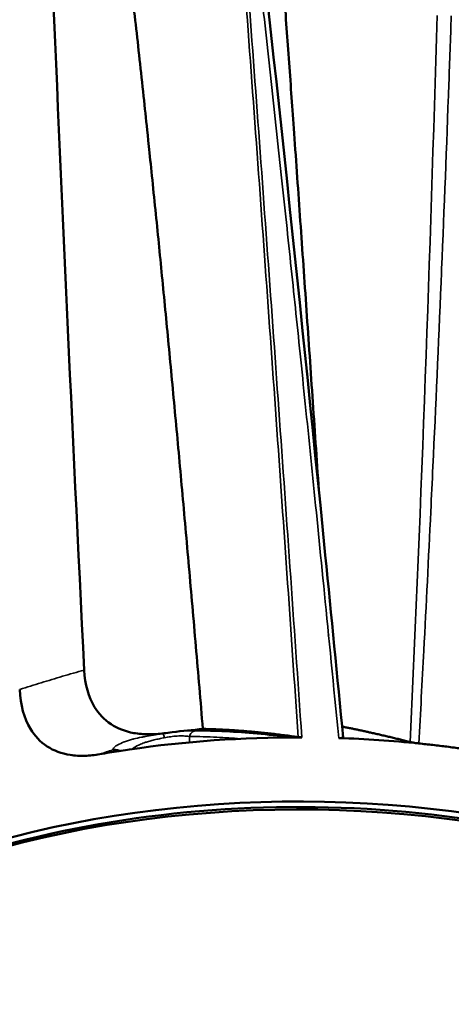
# Model space of a CAD drawing. Header units: millimetres. Extents: x 30 to 1646, y 30 to 1265.
# Tile 12 of 137: x 221 to 262, y 164 to 260. Entities that reach past the tile are written whole.
import ezdxf

# ---------------------------------------------------------------- set-up
doc = ezdxf.new("R2010")
doc.units = ezdxf.units.MM
doc.header["$LTSCALE"] = 6
doc.layers.add('Visible (ISO)', color=7, linetype='Continuous', lineweight=50)
doc.layers.add('Visible Narrow (ISO)', color=7, linetype='Continuous', lineweight=35)

msp = doc.modelspace()

# ---------------------------------------------------------------- linework, layer by layer
at = {"layer": 'Visible (ISO)'}
for p, q in [((260.9727, 223.0794), (260.9728, 223.0777)), ((251.4228, 191.5198), (251.4229, 191.5198)), ((258.5194, 190.9442), (258.5183, 190.9445)), ((230.2381, 189.0627), (230.2364, 189.0624))]:
    msp.add_line(p, q, dxfattribs=at)
for centre, major_axis, ratio, start_param, end_param in [((286.6887, -100.1345), (54.2187, -705.7677), 0.0575872, 4.1620766, 4.2735319), ((247.6466, 157.6265), (58.9016, 0), 0.5773503, 1.7289642, 1.780254), ((247.6466, 157.6265), (58.9016, 0), 0.5773503, 1.5728162, 1.5728831), ((247.6466, 151.7697), (-66.8981, 0), 0.5773503, 4.7258223, 4.9756427), ((247.6466, 157.6265), (-58.9016, 0), 0.5773503, 4.9218466, 4.9360471), ((247.6466, 151.7697), (-66.8981, 0), 0.5773503, 4.7077143, 4.7258223), ((247.6466, 151.7697), (66.8981, 0), 0.5773503, 1.3955931, 1.5124827), ((247.6466, 157.6265), (58.9016, 0), 0.5773503, 1.3850549, 1.3850738), ((247.6466, 151.7697), (66.8981, 0), 0.5773503, 1.8340767, 1.8629431), ((247.6466, 145.2377), (-66.5, 0), 0.5773503, 4.2847889, 5.505278), ((247.6466, 144.4212), (-67.5, 0), 0.5773503, 4.3085384, 6.3078805), ((247.6466, 145.2377), (-67.4331, 0), 0.5773503, 4.2731682, 6.246349)]:
    msp.add_ellipse(centre, major_axis=major_axis, ratio=ratio, start_param=start_param, end_param=end_param, dxfattribs=at)
for points, knots in [([(241.962, 285.2341), (244.9803, 259.6775), (247.6761, 233.9126), (250.8292, 202.1753), (251.4067, 196.2816), (251.9776, 190.3836)], [0, 0, 0, 0, 10.0005494, 10.0005494, 12.2788567, 12.2788567, 12.2788567, 12.2788567]), ([(234.5823, 190.7864), (234.0838, 190.7209), (233.5895, 190.686), (232.6093, 190.6901), (232.1306, 190.7307), (230.8274, 190.9664), (230.0904, 191.256), (228.7894, 192.1107), (228.2671, 192.6782), (227.2746, 194.2986), (226.9311, 195.5205), (226.8609, 196.9235)], [0.0000374, 0.0000374, 0.0000374, 0.0000374, 0.1534171, 0.1534171, 0.3099172, 0.3099172, 0.5982458, 0.5982458, 0.9080548, 0.9080548, 1.3796669, 1.3796669, 1.3796669, 1.3796669]), ([(228.3793, 188.7567), (227.8866, 188.6712), (227.399, 188.6185), (226.4326, 188.5899), (225.9615, 188.6159), (224.6529, 188.8166), (223.9077, 189.0988), (222.5842, 189.9575), (222.0497, 190.5442), (221.0286, 192.2382), (220.6746, 193.5359), (220.6071, 195.0348)], [0.0000051, 0.0000051, 0.0000051, 0.0000051, 0.1543605, 0.1543605, 0.3119787, 0.3119787, 0.6119377, 0.6119377, 0.9396576, 0.9396576, 1.4440061, 1.4440061, 1.4440061, 1.4440061]), ([(247.9593, 190.3929), (247.9282, 190.393), (247.8973, 190.3935), (247.8352, 190.3955), (247.8046, 190.397), (247.7438, 190.4008), (247.7142, 190.4033), (247.6592, 190.4088), (247.6339, 190.4119), (247.6086, 190.416)], [0.000000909, 0.000000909, 0.000000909, 0.000000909, 0.009343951, 0.009343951, 0.019233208, 0.019233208, 0.030041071, 0.030041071, 0.041007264, 0.041007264, 0.041007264, 0.041007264]), ([(251.5454, 190.3277), (251.5642, 190.3271), (251.5892, 190.3265), (251.645, 190.3261), (251.6701, 190.3264), (251.7312, 190.3277), (251.7773, 190.3295), (251.8702, 190.3381), (251.9049, 190.3444), (251.9562, 190.3591), (251.979, 190.3694), (251.9776, 190.3836)], [-0.27833123, -0.27833123, -0.27833123, -0.27833123, -0.24641658, -0.24641658, -0.218588, -0.218588, -0.17494893, -0.17494893, -0.12504998, -0.12504998, -0.07200863, -0.07200863, -0.07200863, -0.07200863]), ([(259.3103, 189.8016), (259.2363, 189.8093), (259.1646, 189.8177), (259.0204, 189.8366), (258.9494, 189.847), (258.8, 189.8711), (258.7242, 189.8848), (258.5872, 189.9125), (258.5261, 189.9264), (258.4719, 189.9402)], [0.000296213, 0.000296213, 0.000296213, 0.000296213, 0.021980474, 0.021980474, 0.044336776, 0.044336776, 0.071377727, 0.071377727, 0.098241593, 0.098241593, 0.098241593, 0.098241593]), ([(263.4001, 189.3076), (262.9485, 189.3721), (262.0435, 189.4897), (260.6801, 189.6572), (259.7673, 189.7524), (259.3103, 189.8016)], [0.0000001, 0.0000001, 0.0000001, 0.0000001, 0.33333333, 0.66666667, 0.99993739, 0.99993739, 0.99993739, 0.99993739]), ([(230.2216, 189.101), (230.2216, 189.101), (230.2224, 189.1008), (230.2341, 189.0985), (230.2745, 189.092), (230.3486, 189.0862), (230.3626, 189.0852), (230.3775, 189.0843)], [0.12662195, 0.12662195, 0.12662195, 0.12662195, 0.13806396, 0.13806396, 0.21124778, 0.21124778, 0.22678409, 0.22678409, 0.22678409, 0.22678409])]:
    msp.add_open_spline(points, degree=3, knots=knots, dxfattribs=at)
for points, weights in [([(245.2723, 275.8806), (247.3381, 248.0337), (249.6151, 214.3643)], [1.00198025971, 1.00487947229, 1.00267868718]), ([(238.369, 191.2089), (234.0228, 242.9936), (230.1424, 274.1476)], [1.00120426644, 1.01092972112, 1.00205152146]), ([(250.5562, 200.3367), (250.557, 200.3237), (250.5579, 200.3108)], [1.00156903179, 1.00156783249, 1.0015666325]), ([(238.369, 191.2089), (242.6984, 191.1213), (247.6086, 190.416)], [1.08536606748, 1.05290776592, 1.01092461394]), ([(247.553, 191.2585), (247.5509, 191.2589), (247.5488, 191.2592)], [1.06431471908, 1.0643376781, 1.06436063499]), ([(251.876, 191.4327), (254.9934, 190.8259), (258.4719, 189.9402)], [1.08415930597, 1.05123464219, 1.01402913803])]:
    msp.add_rational_spline(points, weights, degree=2, dxfattribs=at)
at = {"layer": 'Visible Narrow (ISO)'}
for p, q in [((262.3835, 258.2568), (262.3837, 258.2569)), ((262.2389, 254.2315), (262.2387, 254.2314)), ((262.1772, 252.5557), (262.1774, 252.5558)), ((237.0574, 190.4752), (237.0573, 189.9064))]:
    msp.add_line(p, q, dxfattribs=at)
for points in [[(240.7539, 285.7247), (241.5597, 275.1625), (243.1378, 254.0222), (245.423, 222.2526), (246.8911, 201.0334), (247.6086, 190.416)], [(261.0781, 260.4492), (260.4116, 237.049), (259.5793, 213.5633), (258.4719, 189.9402)], [(234.4975, 190.7601), (234.6133, 190.7782), (234.8339, 190.8118), (235.0917, 190.8495), (235.2957, 190.8767), (235.3992, 190.89)], [(234.4975, 190.7601), (234.5255, 190.7689), (234.5542, 190.7777), (234.5823, 190.7864)], [(234.6254, 190.3538), (234.8306, 190.3955), (235.2485, 190.4622), (235.8793, 190.5253), (236.4897, 190.5345), (236.876, 190.5011), (237.0574, 190.4752)], [(237.6141, 191.0338), (237.3862, 191.0344), (236.9199, 191.0247), (236.1603, 190.9724), (235.6558, 190.9208), (235.3992, 190.89)], [(251.5399, 190.3279), (251.5418, 190.3278), (251.5436, 190.3277), (251.5454, 190.3277)], [(228.3793, 188.7567), (228.7984, 188.9003), (229.2173, 189.0427), (229.6364, 189.1841)]]:
    msp.add_open_spline(points, degree=3, dxfattribs=at)
for points, knots in [([(247.9593, 190.3929), (247.1973, 201.497), (246.4292, 212.4371), (245.6602, 223.2121), (244.8911, 233.987), (244.1211, 244.5968), (243.3491, 255.0401), (242.5771, 265.4834), (241.8031, 275.76), (241.0337, 285.8695)], [0.00000035, 0.00000035, 0.00000035, 0.00000035, 0.33333333, 0.33333333, 0.33333333, 0.66666667, 0.66666667, 0.66666667, 1, 1, 1, 1]), ([(251.5399, 190.3279), (251.0357, 195.4606), (250.5716, 200.1946), (250.1617, 204.3286), (249.7517, 208.4627), (249.396, 211.997), (249.0367, 215.5402), (248.6775, 219.0834), (248.3147, 222.6353), (247.9853, 225.8341), (247.656, 229.0329), (247.3601, 231.8789), (247.0548, 234.788), (246.7495, 237.6972), (246.4349, 240.6695), (246.0996, 243.8051), (245.7643, 246.9407), (245.4084, 250.2395), (245.0594, 253.4416), (244.7104, 256.6436), (244.3684, 259.7493), (243.98, 263.2181), (243.5917, 266.6869), (243.1571, 270.5186), (242.7182, 274.3388), (242.2792, 278.1591), (241.836, 281.9682), (241.3731, 285.8906)], [0, 0, 0, 0, 0.1111111, 0.1111111, 0.1111111, 0.2222222, 0.2222222, 0.2222222, 0.3333333, 0.3333333, 0.3333333, 0.4444444, 0.4444444, 0.4444444, 0.5555556, 0.5555556, 0.5555556, 0.6666667, 0.6666667, 0.6666667, 0.7777778, 0.7777778, 0.7777778, 0.8888889, 0.8888889, 0.8888889, 1, 1, 1, 1]), ([(259.3103, 189.8016), (259.474, 192.7758), (259.6352, 195.778), (259.7936, 198.8082), (260.0257, 203.2507), (260.2518, 207.7535), (260.4715, 212.3166), (260.541, 213.761), (260.6099, 215.2114), (260.6782, 216.6678), (260.9525, 222.5213), (261.2163, 228.4723), (261.4688, 234.5209), (261.4873, 234.9652), (261.5058, 235.41), (261.5242, 235.8553), (261.7679, 241.7457), (262.0008, 247.7284), (262.223, 253.8028), (262.3033, 255.9956), (262.3821, 258.2003), (262.4595, 260.417)], [0.00000159, 0.00000159, 0.00000159, 0.00000159, 0.13516965, 0.13516965, 0.13516965, 0.33333333, 0.33333333, 0.33333333, 0.3960577, 0.3960577, 0.3960577, 0.64815061, 0.64815061, 0.64815061, 0.66666667, 0.66666667, 0.66666667, 0.91158762, 0.91158762, 0.91158762, 0.99999997, 0.99999997, 0.99999997, 0.99999997]), ([(226.8609, 196.9235), (226.1588, 196.7255), (224.7599, 196.3185), (222.6754, 195.6904), (221.2956, 195.2552), (220.6071, 195.0349)], [0.00004712, 0.00004712, 0.00004712, 0.00004712, 0.33333333, 0.66666667, 0.99998506, 0.99998506, 0.99998506, 0.99998506]), ([(229.6364, 189.1841), (229.6236, 189.2136), (229.6342, 189.2517), (229.6598, 189.2934), (229.6816, 189.3287), (229.7141, 189.3664), (229.753, 189.4046), (229.82, 189.4704), (229.9068, 189.5369), (230.0224, 189.6084), (230.0529, 189.6272), (230.0855, 189.6464), (230.1209, 189.6662), (230.2837, 189.7571), (230.4974, 189.8586), (230.7331, 189.9498), (230.7424, 189.9535), (230.7518, 189.9571), (230.7612, 189.9606), (231.0075, 190.0546), (231.2754, 190.1367), (231.5423, 190.2087), (231.5854, 190.2203), (231.6285, 190.2316), (231.6719, 190.2426), (231.8979, 190.3003), (232.1299, 190.3523), (232.4147, 190.4078), (232.5282, 190.4299), (232.649, 190.4527), (232.7741, 190.4754), (233.023, 190.5205), (233.2897, 190.5652), (233.533, 190.6051), (233.6721, 190.6279), (233.8047, 190.649), (233.9308, 190.6691), (234.136, 190.7016), (234.3234, 190.7313), (234.4975, 190.7601)], [0, 0, 0, 0, 0.07736828, 0.07736828, 0.07736828, 0.14285714, 0.14285714, 0.14285714, 0.25589044, 0.25589044, 0.25589044, 0.28571429, 0.28571429, 0.28571429, 0.42312805, 0.42312805, 0.42312805, 0.42857143, 0.42857143, 0.42857143, 0.57142857, 0.57142857, 0.57142857, 0.59446531, 0.59446531, 0.59446531, 0.71428571, 0.71428571, 0.71428571, 0.76206767, 0.76206767, 0.76206767, 0.85714286, 0.85714286, 0.85714286, 0.91149499, 0.91149499, 0.91149499, 1, 1, 1, 1]), ([(231.4851, 189.2493), (231.5168, 189.2732), (231.5497, 189.297), (231.5838, 189.3208), (231.5884, 189.3239), (231.5929, 189.3271), (231.5975, 189.3302), (231.7497, 189.4349), (231.9253, 189.5373), (232.1276, 189.6346), (232.1909, 189.665), (232.2566, 189.695), (232.325, 189.7243), (232.4756, 189.789), (232.6391, 189.8509), (232.8153, 189.9096), (232.9406, 189.9513), (233.0723, 189.9916), (233.2101, 190.0303), (233.354, 190.0707), (233.5046, 190.1094), (233.6605, 190.1466), (233.8213, 190.1851), (233.9877, 190.2221), (234.1583, 190.2582), (234.3114, 190.2906), (234.4678, 190.3223), (234.6254, 190.3538)], [0.46795422, 0.46795422, 0.46795422, 0.46795422, 0.49624062, 0.49624062, 0.49624062, 0.5, 0.5, 0.5, 0.625, 0.625, 0.625, 0.66404568, 0.66404568, 0.66404568, 0.75, 0.75, 0.75, 0.81114831, 0.81114831, 0.81114831, 0.875, 0.875, 0.875, 0.9408647, 0.9408647, 0.9408647, 1, 1, 1, 1]), ([(234.4975, 190.7601), (234.5069, 190.7519), (234.5186, 190.7301), (234.5319, 190.6956), (234.5451, 190.6611), (234.5599, 190.6144), (234.5757, 190.5564), (234.5916, 190.4985), (234.6086, 190.4289), (234.6254, 190.3538)], [0.00000001, 0.00000001, 0.00000001, 0.00000001, 0.33333333, 0.33333333, 0.33333333, 0.66666667, 0.66666667, 0.66666667, 1, 1, 1, 1]), ([(237.6141, 191.0338), (237.5, 191.0096), (237.3829, 190.9455), (237.2847, 190.847), (237.1866, 190.7486), (237.1074, 190.6157), (237.0574, 190.4752)], [0, 0, 0, 0, 0.5, 0.5, 0.5, 1, 1, 1, 1]), ([(237.0574, 190.4752), (237.9574, 190.4689), (238.8508, 190.4432), (239.7378, 190.4007), (240.498, 190.3643), (241.2536, 190.3155), (242.005, 190.2557)], [0, 0, 0, 0, 0.32679711, 0.32679711, 0.32679711, 0.60688631, 0.60688631, 0.60688631, 0.60688631]), ([(237.6141, 191.0338), (238.5998, 191.0282), (239.5942, 190.9996), (240.5941, 190.9493), (241.594, 190.8989), (242.5995, 190.8271), (243.6234, 190.7338), (244.6474, 190.6405), (245.6899, 190.5256), (246.7479, 190.3898)], [0, 0, 0, 0, 0.33333333, 0.33333333, 0.33333333, 0.66666667, 0.66666667, 0.66666667, 0.99999986, 0.99999986, 0.99999986, 0.99999986]), ([(229.6364, 189.1841), (229.773, 189.2106), (229.9287, 189.2097), (230.0815, 189.1692), (230.1496, 189.1512), (230.217, 189.125), (230.2813, 189.0918)], [0, 0, 0, 0, 0.25, 0.25, 0.25, 0.36140176, 0.36140176, 0.36140176, 0.36140176]), ([(230.2364, 189.0624), (230.1182, 189.0679), (229.9179, 189.084), (229.7543, 189.1152), (229.6679, 189.1583), (229.6364, 189.1841)], [0.00002247, 0.00002247, 0.00002247, 0.00002247, 0.33333333, 0.66666667, 1, 1, 1, 1])]:
    msp.add_open_spline(points, degree=3, knots=knots, dxfattribs=at)

doc.saveas('drawing.dxf')
